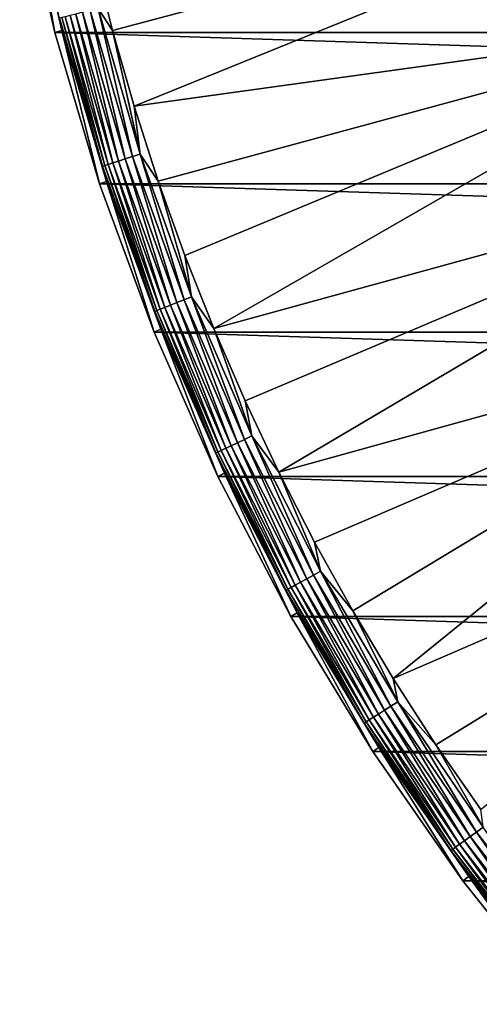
# Model space of a CAD drawing. Header units: metres. Extents: x -258 to 72, y -72 to 102.
# Tile 45 of 256: x -71 to -58, y -47 to -18. Entities that reach past the tile are written whole.
import ezdxf

# ---------------------------------------------------------------- set-up
doc = ezdxf.new("R2010")
doc.units = ezdxf.units.M
doc.layers.add('solid_FREESTAND_ASM_SW0005', color=7, linetype='CONTINUOUS')

msp = doc.modelspace()

# ---------------------------------------------------------------- linework, layer by layer
at = {"layer": 'solid_FREESTAND_ASM_SW0005'}
for points in [[(-50.644688, -13.599616, -872.55304), (-68.986511, -16.084562, -873.1203), (-68.423279, -18.333193, -873.1203)], [(-50.644688, -13.599616, -872.55304), (-68.423279, -18.333193, -873.1203), (-67.786774, -20.562206, -873.1203)], [(-50.644688, -13.599616, -872.55304), (-67.786774, -20.562206, -873.1203), (-49.69363, -18.056408, -872.564453)], [(-70.95047, -13.817608, -874.593201), (-71.163025, -13.859069, -887), (-70.128853, -18.390057, -887)], [(70.128845, -18.390072, -887), (-70.128853, -18.390057, -887), (-71.163025, -13.859069, -887)], [(71.163025, -13.859081, -887), (70.128845, -18.390072, -887), (-71.163025, -13.859069, -887)], [(-69.919395, -18.33503, -874.593201), (-70.95047, -13.817608, -874.593201), (-70.128853, -18.390057, -887)], [(-69.987968, -17.969856, -874.343506), (-70.95047, -13.817608, -874.593201), (-69.919395, -18.33503, -874.593201)], [(-68.423279, -18.333193, -873.1203), (-68.986511, -16.084562, -873.1203), (-68.854324, -17.678785, -873.150452)], [(-68.854324, -17.678785, -873.150452), (-69.089188, -17.739088, -873.222473), (-67.839012, -22.042231, -873.222473)], [(-67.608391, -21.967299, -873.150452), (-68.854324, -17.678785, -873.150452), (-67.839012, -22.042231, -873.222473)], [(-68.423279, -18.333193, -873.1203), (-68.854324, -17.678785, -873.150452), (-67.608391, -21.967299, -873.150452)], [(-69.922775, -17.953117, -874.099731), (-69.987968, -17.969856, -874.343506), (-68.721527, -22.328978, -874.343506)], [(-69.818832, -17.92643, -873.870667), (-69.922775, -17.953117, -874.099731), (-68.657516, -22.30818, -874.099731)], [(-68.657516, -22.30818, -874.099731), (-69.922775, -17.953117, -874.099731), (-68.721527, -22.328978, -874.343506)], [(-69.679085, -17.890549, -873.662903), (-69.818832, -17.92643, -873.870667), (-68.55545, -22.275017, -873.870667)], [(-68.55545, -22.275017, -873.870667), (-69.818832, -17.92643, -873.870667), (-68.657516, -22.30818, -874.099731)], [(-69.507523, -17.846498, -873.482361), (-69.679085, -17.890549, -873.662903), (-68.418236, -22.230433, -873.662903)], [(-68.418236, -22.230433, -873.662903), (-69.679085, -17.890549, -873.662903), (-68.55545, -22.275017, -873.870667)], [(-69.309006, -17.795528, -873.334106), (-69.507523, -17.846498, -873.482361), (-68.249771, -22.175695, -873.482361)], [(-68.249771, -22.175695, -873.482361), (-69.507523, -17.846498, -873.482361), (-68.418236, -22.230433, -873.662903)], [(-69.089188, -17.739088, -873.222473), (-69.309006, -17.795528, -873.334106), (-68.054848, -22.11236, -873.334106)], [(-68.054848, -22.11236, -873.334106), (-69.309006, -17.795528, -873.334106), (-68.249771, -22.175695, -873.482361)], [(-67.839012, -22.042231, -873.222473), (-69.089188, -17.739088, -873.222473), (-68.054848, -22.11236, -873.334106)], [(-68.721527, -22.328978, -874.343506), (-69.987968, -17.969856, -874.343506), (-69.919395, -18.33503, -874.593201)], [(-49.69363, -18.056408, -872.564453), (-67.786774, -20.562206, -873.1203), (-67.077675, -22.769213, -873.1203)], [(-49.69363, -18.056408, -872.564453), (-67.077675, -22.769213, -873.1203), (-66.296738, -24.951826, -873.1203)], [(-49.69363, -18.056408, -872.564453), (-66.296738, -24.951826, -873.1203), (-65.444817, -27.107708, -873.1203)], [(-49.69363, -18.056408, -872.564453), (-65.444817, -27.107708, -873.1203), (-48.47673, -22.448059, -872.579041)], [(-69.919395, -18.33503, -874.593201), (-70.128853, -18.390057, -887), (-68.806519, -22.845409, -887)], [(68.806519, -22.845425, -887), (-68.806519, -22.845409, -887), (-70.128853, -18.390057, -887)], [(70.128845, -18.390072, -887), (68.806519, -22.845425, -887), (-70.128853, -18.390057, -887)], [(-68.601013, -22.777109, -874.593201), (-69.919395, -18.33503, -874.593201), (-68.806519, -22.845409, -887)], [(-68.721527, -22.328978, -874.343506), (-69.919395, -18.33503, -874.593201), (-68.601013, -22.777109, -874.593201)], [(-67.786774, -20.562206, -873.1203), (-68.423279, -18.333193, -873.1203), (-67.608391, -21.967299, -873.150452)], [(-67.077675, -22.769213, -873.1203), (-67.786774, -20.562206, -873.1203), (-67.608391, -21.967299, -873.150452)], [(-67.608391, -21.967299, -873.150452), (-67.839012, -22.042231, -873.222473), (-66.321098, -26.258381, -873.222473)], [(-66.095642, -26.169117, -873.150452), (-67.608391, -21.967299, -873.150452), (-66.321098, -26.258381, -873.222473)], [(-67.077675, -22.769213, -873.1203), (-67.608391, -21.967299, -873.150452), (-66.095642, -26.169117, -873.150452)], [(-68.657516, -22.30818, -874.099731), (-68.721527, -22.328978, -874.343506), (-67.183876, -26.599977, -874.343506)], [(-68.55545, -22.275017, -873.870667), (-68.657516, -22.30818, -874.099731), (-67.121292, -26.575199, -874.099731)], [(-67.121292, -26.575199, -874.099731), (-68.657516, -22.30818, -874.099731), (-67.183876, -26.599977, -874.343506)], [(-68.418236, -22.230433, -873.662903), (-68.55545, -22.275017, -873.870667), (-67.021515, -26.535694, -873.870667)], [(-67.021515, -26.535694, -873.870667), (-68.55545, -22.275017, -873.870667), (-67.121292, -26.575199, -874.099731)], [(-68.249771, -22.175695, -873.482361), (-68.418236, -22.230433, -873.662903), (-66.887367, -26.482582, -873.662903)], [(-66.887367, -26.482582, -873.662903), (-68.418236, -22.230433, -873.662903), (-67.021515, -26.535694, -873.870667)], [(-68.054848, -22.11236, -873.334106), (-68.249771, -22.175695, -873.482361), (-66.722672, -26.417376, -873.482361)], [(-66.722672, -26.417376, -873.482361), (-68.249771, -22.175695, -873.482361), (-66.887367, -26.482582, -873.662903)], [(-67.839012, -22.042231, -873.222473), (-68.054848, -22.11236, -873.334106), (-66.532112, -26.341927, -873.334106)], [(-66.532112, -26.341927, -873.334106), (-68.054848, -22.11236, -873.334106), (-66.722672, -26.417376, -873.482361)], [(-66.321098, -26.258381, -873.222473), (-67.839012, -22.042231, -873.222473), (-66.532112, -26.341927, -873.334106)], [(-67.183876, -26.599977, -874.343506), (-68.721527, -22.328978, -874.343506), (-68.601013, -22.777109, -874.593201)], [(-48.47673, -22.448059, -872.579041), (-65.444817, -27.107708, -873.1203), (-64.522804, -29.23456, -873.1203)], [(-48.47673, -22.448059, -872.579041), (-64.522804, -29.23456, -873.1203), (-63.531689, -31.330109, -873.1203)], [(-48.47673, -22.448059, -872.579041), (-63.531689, -31.330109, -873.1203), (-46.998383, -26.75872, -872.596802)], [(-68.601013, -22.777109, -874.593201), (-68.806519, -22.845409, -887), (-67.201439, -27.206923, -887)], [(67.201431, -27.20694, -887), (-67.201439, -27.206923, -887), (-68.806519, -22.845409, -887)], [(68.806519, -22.845425, -887), (67.201431, -27.20694, -887), (-68.806519, -22.845409, -887)], [(-67.000725, -27.125593, -874.593201), (-68.601013, -22.777109, -874.593201), (-67.201439, -27.206923, -887)], [(-67.183876, -26.599977, -874.343506), (-68.601013, -22.777109, -874.593201), (-67.000725, -27.125593, -874.593201)], [(-66.296738, -24.951826, -873.1203), (-67.077675, -22.769213, -873.1203), (-66.095642, -26.169117, -873.150452)], [(-65.444817, -27.107708, -873.1203), (-66.296738, -24.951826, -873.1203), (-66.095642, -26.169117, -873.150452)], [(-66.532112, -26.341927, -873.334106), (-66.722672, -26.417376, -873.482361), (-64.932251, -30.554798, -873.482361)], [(-66.321098, -26.258381, -873.222473), (-66.532112, -26.341927, -873.334106), (-64.746803, -30.467533, -873.334106)], [(-64.746803, -30.467533, -873.334106), (-66.532112, -26.341927, -873.334106), (-64.932251, -30.554798, -873.482361)], [(-66.095642, -26.169117, -873.150452), (-66.321098, -26.258381, -873.222473), (-64.541458, -30.370903, -873.222473)], [(-64.541458, -30.370903, -873.222473), (-66.321098, -26.258381, -873.222473), (-64.746803, -30.467533, -873.334106)], [(-64.322044, -30.267658, -873.150452), (-66.095642, -26.169117, -873.150452), (-64.541458, -30.370903, -873.222473)], [(-65.444817, -27.107708, -873.1203), (-66.095642, -26.169117, -873.150452), (-64.322044, -30.267658, -873.150452)], [(-67.121292, -26.575199, -874.099731), (-67.183876, -26.599977, -874.343506), (-65.381073, -30.765999, -874.343506)], [(-65.381073, -30.765999, -874.343506), (-67.183876, -26.599977, -874.343506), (-67.000725, -27.125593, -874.593201)], [(-67.021515, -26.535694, -873.870667), (-67.121292, -26.575199, -874.099731), (-65.320175, -30.737341, -874.099731)], [(-65.320175, -30.737341, -874.099731), (-67.121292, -26.575199, -874.099731), (-65.381073, -30.765999, -874.343506)], [(-66.887367, -26.482582, -873.662903), (-67.021515, -26.535694, -873.870667), (-65.223068, -30.691647, -873.870667)], [(-65.223068, -30.691647, -873.870667), (-67.021515, -26.535694, -873.870667), (-65.320175, -30.737341, -874.099731)], [(-66.722672, -26.417376, -873.482361), (-66.887367, -26.482582, -873.662903), (-65.092522, -30.630217, -873.662903)], [(-65.092522, -30.630217, -873.662903), (-66.887367, -26.482582, -873.662903), (-65.223068, -30.691647, -873.870667)], [(-64.932251, -30.554798, -873.482361), (-66.722672, -26.417376, -873.482361), (-65.092522, -30.630217, -873.662903)], [(-46.998383, -26.75872, -872.596802), (-63.531689, -31.330109, -873.1203), (-62.472542, -33.392109, -873.1203)], [(-46.998383, -26.75872, -872.596802), (-62.472542, -33.392109, -873.1203), (-61.346497, -35.418339, -873.1203)], [(-46.998383, -26.75872, -872.596802), (-61.346497, -35.418339, -873.1203), (-60.154755, -37.406639, -873.1203)], [(-46.998383, -26.75872, -872.596802), (-60.154755, -37.406639, -873.1203), (-45.26392, -30.972847, -872.617615)], [(-67.000725, -27.125593, -874.593201), (-67.201439, -27.206923, -887), (-65.320236, -31.456591, -887)], [(65.320229, -31.456608, -887), (-65.320236, -31.456591, -887), (-67.201439, -27.206923, -887)], [(67.201431, -27.20694, -887), (65.320229, -31.456608, -887), (-67.201439, -27.206923, -887)], [(-65.125122, -31.362612, -874.593201), (-67.000725, -27.125593, -874.593201), (-65.320236, -31.456591, -887)], [(-65.381073, -30.765999, -874.343506), (-67.000725, -27.125593, -874.593201), (-65.125122, -31.362612, -874.593201)], [(-64.522804, -29.23456, -873.1203), (-65.444817, -27.107708, -873.1203), (-64.322044, -30.267658, -873.150452)], [(-63.531689, -31.330109, -873.1203), (-64.522804, -29.23456, -873.1203), (-64.322044, -30.267658, -873.150452)], [(-64.541458, -30.370903, -873.222473), (-64.746803, -30.467533, -873.334106), (-62.705967, -34.472897, -873.334106)], [(-64.322044, -30.267658, -873.150452), (-64.541458, -30.370903, -873.222473), (-62.507092, -34.363564, -873.222473)], [(-62.507092, -34.363564, -873.222473), (-64.541458, -30.370903, -873.222473), (-62.705967, -34.472897, -873.334106)], [(-62.294601, -34.246746, -873.150452), (-64.322044, -30.267658, -873.150452), (-62.507092, -34.363564, -873.222473)], [(-63.531689, -31.330109, -873.1203), (-64.322044, -30.267658, -873.150452), (-62.294601, -34.246746, -873.150452)], [(-65.223068, -30.691647, -873.870667), (-65.320175, -30.737341, -874.099731), (-63.261265, -34.778175, -874.099731)], [(-65.092522, -30.630217, -873.662903), (-65.223068, -30.691647, -873.870667), (-63.167221, -34.726475, -873.870667)], [(-63.167221, -34.726475, -873.870667), (-65.223068, -30.691647, -873.870667), (-63.261265, -34.778175, -874.099731)], [(-64.932251, -30.554798, -873.482361), (-65.092522, -30.630217, -873.662903), (-63.040791, -34.656967, -873.662903)], [(-63.040791, -34.656967, -873.662903), (-65.092522, -30.630217, -873.662903), (-63.167221, -34.726475, -873.870667)], [(-64.746803, -30.467533, -873.334106), (-64.932251, -30.554798, -873.482361), (-62.885571, -34.571632, -873.482361)], [(-62.885571, -34.571632, -873.482361), (-64.932251, -30.554798, -873.482361), (-63.040791, -34.656967, -873.662903)], [(-62.705967, -34.472897, -873.334106), (-64.746803, -30.467533, -873.334106), (-62.885571, -34.571632, -873.482361)], [(-65.320175, -30.737341, -874.099731), (-65.381073, -30.765999, -874.343506), (-63.320248, -34.8106, -874.343506)], [(-63.320248, -34.8106, -874.343506), (-65.381073, -30.765999, -874.343506), (-65.125122, -31.362612, -874.593201)], [(-63.261265, -34.778175, -874.099731), (-65.320175, -30.737341, -874.099731), (-63.320248, -34.8106, -874.343506)], [(-45.26392, -30.972847, -872.617615), (-60.154755, -37.406639, -873.1203), (-58.898594, -39.354881, -873.1203)], [(-45.26392, -30.972847, -872.617615), (-58.898594, -39.354881, -873.1203), (-57.579361, -41.260979, -873.1203)], [(-65.125122, -31.362612, -874.593201), (-65.320236, -31.456591, -887), (-63.170605, -35.577026, -887)], [(63.170593, -35.577045, -887), (-63.170605, -35.577026, -887), (-65.320236, -31.456591, -887)], [(65.320229, -31.456608, -887), (63.170593, -35.577045, -887), (-65.320236, -31.456591, -887)], [(-62.981911, -35.470757, -874.593201), (-65.125122, -31.362612, -874.593201), (-63.170605, -35.577026, -887)], [(-63.320248, -34.8106, -874.343506), (-65.125122, -31.362612, -874.593201), (-62.981911, -35.470757, -874.593201)], [(-62.472542, -33.392109, -873.1203), (-63.531689, -31.330109, -873.1203), (-62.294601, -34.246746, -873.150452)], [(-61.346497, -35.418339, -873.1203), (-62.472542, -33.392109, -873.1203), (-62.294601, -34.246746, -873.150452)], [(-62.705967, -34.472897, -873.334106), (-62.885571, -34.571632, -873.482361), (-60.590706, -38.452034, -873.482361)], [(-62.507092, -34.363564, -873.222473), (-62.705967, -34.472897, -873.334106), (-60.41766, -38.342213, -873.334106)], [(-60.41766, -38.342213, -873.334106), (-62.705967, -34.472897, -873.334106), (-60.590706, -38.452034, -873.482361)], [(-62.294601, -34.246746, -873.150452), (-62.507092, -34.363564, -873.222473), (-60.226044, -38.220608, -873.222473)], [(-60.226044, -38.220608, -873.222473), (-62.507092, -34.363564, -873.222473), (-60.41766, -38.342213, -873.334106)], [(-60.021305, -38.090679, -873.150452), (-62.294601, -34.246746, -873.150452), (-60.226044, -38.220608, -873.222473)], [(-61.346497, -35.418339, -873.1203), (-62.294601, -34.246746, -873.150452), (-60.021305, -38.090679, -873.150452)], [(-63.261265, -34.778175, -874.099731), (-63.320248, -34.8106, -874.343506), (-61.009521, -38.717819, -874.343506)], [(-63.167221, -34.726475, -873.870667), (-63.261265, -34.778175, -874.099731), (-60.952694, -38.681755, -874.099731)], [(-60.952694, -38.681755, -874.099731), (-63.261265, -34.778175, -874.099731), (-61.009521, -38.717819, -874.343506)], [(-63.040791, -34.656967, -873.662903), (-63.167221, -34.726475, -873.870667), (-60.862083, -38.624252, -873.870667)], [(-60.862083, -38.624252, -873.870667), (-63.167221, -34.726475, -873.870667), (-60.952694, -38.681755, -874.099731)], [(-62.885571, -34.571632, -873.482361), (-63.040791, -34.656967, -873.662903), (-60.740265, -38.546944, -873.662903)], [(-60.740265, -38.546944, -873.662903), (-63.040791, -34.656967, -873.662903), (-60.862083, -38.624252, -873.870667)], [(-60.590706, -38.452034, -873.482361), (-62.885571, -34.571632, -873.482361), (-60.740265, -38.546944, -873.662903)], [(-61.009521, -38.717819, -874.343506), (-63.320248, -34.8106, -874.343506), (-62.981911, -35.470757, -874.593201)], [(-62.981911, -35.470757, -874.593201), (-63.170605, -35.577026, -887), (-60.761406, -39.55125, -887)], [(60.761395, -39.55127, -887), (-60.761406, -39.55125, -887), (-63.170605, -35.577026, -887)], [(63.170593, -35.577045, -887), (60.761395, -39.55127, -887), (-63.170605, -35.577026, -887)], [(-60.579887, -39.43314, -874.593201), (-62.981911, -35.470757, -874.593201), (-60.761406, -39.55125, -887)], [(-61.009521, -38.717819, -874.343506), (-62.981911, -35.470757, -874.593201), (-60.579887, -39.43314, -874.593201)], [(-60.154755, -37.406639, -873.1203), (-61.346497, -35.418339, -873.1203), (-60.021305, -38.090679, -873.150452)], [(-58.898594, -39.354881, -873.1203), (-60.154755, -37.406639, -873.1203), (-60.021305, -38.090679, -873.150452)], [(-60.226044, -38.220608, -873.222473), (-60.41766, -38.342213, -873.334106), (-57.890911, -42.060211, -873.334106)], [(-60.021305, -38.090679, -873.150452), (-60.226044, -38.220608, -873.222473), (-57.70731, -41.926815, -873.222473)], [(-57.70731, -41.926815, -873.222473), (-60.226044, -38.220608, -873.222473), (-57.890911, -42.060211, -873.334106)], [(-57.511135, -41.784283, -873.150452), (-60.021305, -38.090679, -873.150452), (-57.70731, -41.926815, -873.222473)], [(-58.898594, -39.354881, -873.1203), (-60.021305, -38.090679, -873.150452), (-57.511135, -41.784283, -873.150452)], [(-60.740265, -38.546944, -873.662903), (-60.862083, -38.624252, -873.870667), (-58.31675, -42.369598, -873.870667)], [(-60.590706, -38.452034, -873.482361), (-60.740265, -38.546944, -873.662903), (-58.200027, -42.284794, -873.662903)], [(-58.200027, -42.284794, -873.662903), (-60.740265, -38.546944, -873.662903), (-58.31675, -42.369598, -873.870667)], [(-60.41766, -38.342213, -873.334106), (-60.590706, -38.452034, -873.482361), (-58.056725, -42.180679, -873.482361)], [(-58.056725, -42.180679, -873.482361), (-60.590706, -38.452034, -873.482361), (-58.200027, -42.284794, -873.662903)], [(-57.890911, -42.060211, -873.334106), (-60.41766, -38.342213, -873.334106), (-58.056725, -42.180679, -873.482361)], [(-60.952694, -38.681755, -874.099731), (-61.009521, -38.717819, -874.343506), (-58.458023, -42.47224, -874.343506)], [(-58.458023, -42.47224, -874.343506), (-61.009521, -38.717819, -874.343506), (-60.579887, -39.43314, -874.593201)], [(-60.862083, -38.624252, -873.870667), (-60.952694, -38.681755, -874.099731), (-58.403572, -42.432678, -874.099731)], [(-58.403572, -42.432678, -874.099731), (-60.952694, -38.681755, -874.099731), (-58.458023, -42.47224, -874.343506)], [(-58.31675, -42.369598, -873.870667), (-60.862083, -38.624252, -873.870667), (-58.403572, -42.432678, -874.099731)], [(-57.579361, -41.260979, -873.1203), (-58.898594, -39.354881, -873.1203), (-57.511135, -41.784283, -873.150452)], [(-60.579887, -39.43314, -874.593201), (-60.761406, -39.55125, -887), (-58.102524, -43.362965, -887)], [(58.102509, -43.362984, -887), (-58.102524, -43.362965, -887), (-60.761406, -39.55125, -887)], [(60.761395, -39.55127, -887), (58.102509, -43.362984, -887), (-60.761406, -39.55125, -887)], [(-57.928928, -43.23349, -874.593201), (-60.579887, -39.43314, -874.593201), (-58.102524, -43.362965, -887)], [(-58.458023, -42.47224, -874.343506), (-60.579887, -39.43314, -874.593201), (-57.928928, -43.23349, -874.593201)], [(-57.70731, -41.926815, -873.222473), (-57.890911, -42.060211, -873.334106), (-55.135696, -45.612213, -873.334106)], [(-57.511135, -41.784283, -873.150452), (-57.70731, -41.926815, -873.222473), (-54.960831, -45.467552, -873.222473)], [(-54.960831, -45.467552, -873.222473), (-57.70731, -41.926815, -873.222473), (-55.135696, -45.612213, -873.334106)], [(-58.200027, -42.284794, -873.662903), (-58.31675, -42.369598, -873.870667), (-55.541264, -45.947731, -873.870667)], [(-58.056725, -42.180679, -873.482361), (-58.200027, -42.284794, -873.662903), (-55.430099, -45.855766, -873.662903)], [(-55.430099, -45.855766, -873.662903), (-58.200027, -42.284794, -873.662903), (-55.541264, -45.947731, -873.870667)], [(-57.890911, -42.060211, -873.334106), (-58.056725, -42.180679, -873.482361), (-55.293613, -45.742855, -873.482361)], [(-55.293613, -45.742855, -873.482361), (-58.056725, -42.180679, -873.482361), (-55.430099, -45.855766, -873.662903)], [(-55.135696, -45.612213, -873.334106), (-57.890911, -42.060211, -873.334106), (-55.293613, -45.742855, -873.482361)], [(-58.403572, -42.432678, -874.099731), (-58.458023, -42.47224, -874.343506), (-55.675816, -46.05904, -874.343506)], [(-55.675816, -46.05904, -874.343506), (-58.458023, -42.47224, -874.343506), (-57.928928, -43.23349, -874.593201)], [(-58.31675, -42.369598, -873.870667), (-58.403572, -42.432678, -874.099731), (-55.623955, -46.016136, -874.099731)], [(-55.623955, -46.016136, -874.099731), (-58.403572, -42.432678, -874.099731), (-55.675816, -46.05904, -874.343506)], [(-55.541264, -45.947731, -873.870667), (-58.31675, -42.369598, -873.870667), (-55.623955, -46.016136, -874.099731)], [(-57.928928, -43.23349, -874.593201), (-58.102524, -43.362965, -887), (-55.20488, -46.996502, -887)], [(55.204865, -46.996517, -887), (-55.20488, -46.996502, -887), (-58.102524, -43.362965, -887)], [(58.102509, -43.362984, -887), (55.204865, -46.996517, -887), (-58.102524, -43.362965, -887)], [(-55.039928, -46.856178, -874.593201), (-57.928928, -43.23349, -874.593201), (-55.20488, -46.996502, -887)], [(-55.675816, -46.05904, -874.343506), (-57.928928, -43.23349, -874.593201), (-55.039928, -46.856178, -874.593201)]]:
    msp.add_3dface(points, dxfattribs=at)

doc.saveas('drawing.dxf')
